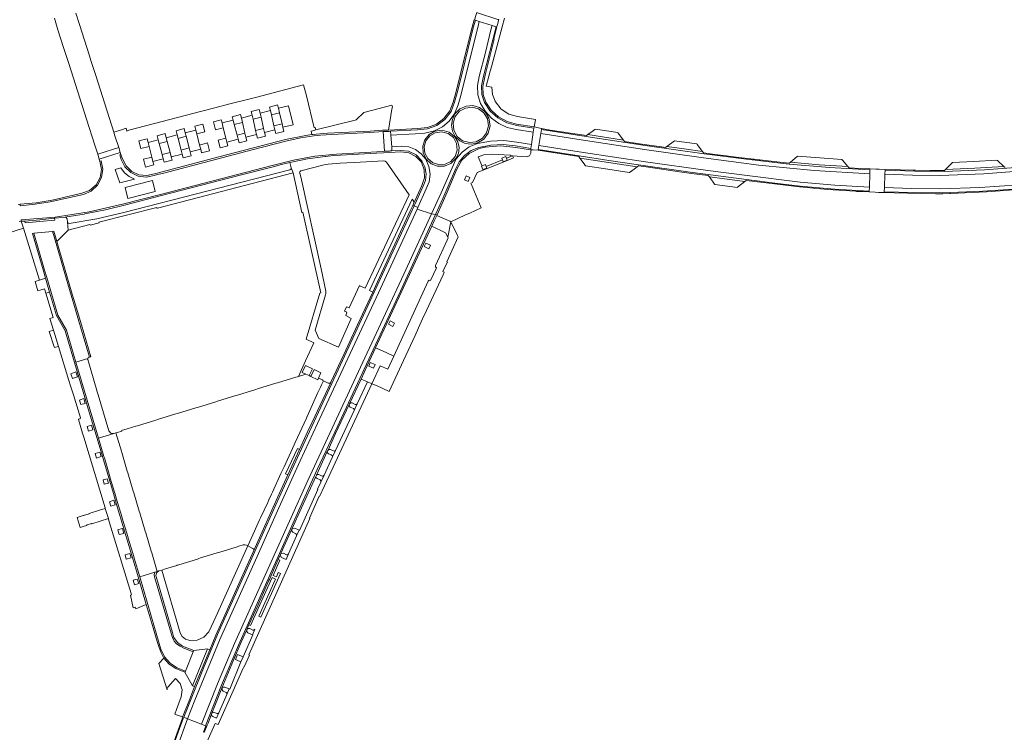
# Model space of a CAD drawing. Header units: metres. Extents: x 166325 to 190320, y 381923 to 404576.
# Tile 158 of 256: x 167278 to 167525, y 388781 to 388960. Entities that reach past the tile are written whole.
import ezdxf

# ---------------------------------------------------------------- set-up
doc = ezdxf.new("R2010")
doc.units = ezdxf.units.M
for name, color, linetype, lineweight in [('B-WE-VH-VERHARDING_ASFALT-GV', 8, 'Continuous', 18), ('B-WE-VH-VERHARDING_BETONSTRAATSTEEN-GV', 8, 'Continuous', 18), ('B-WE-VH-VERHARDING_STRAATBAKSTEEN-GV', 8, 'Continuous', 18)]:
    doc.layers.add(name, color=color, linetype=linetype, lineweight=lineweight)

msp = doc.modelspace()

# ---------------------------------------------------------------- linework, layer by layer
at = {"layer": 'B-WE-VH-VERHARDING_ASFALT-GV', "flags": 128}
for points in [[(167392.459, 388959.429), (167391.954, 388957.544), (167391.274, 388954.728), (167389.224, 388946.448), (167387.924, 388941.22), (167387.26, 388938.836), (167386.369, 388936.527), (167384.836, 388934.514), (167382.808, 388933.002), (167380.441, 388932.107), (167377.92, 388931.9), (167371.184, 388931.529), (167371.247, 388930.517), (167377.375, 388930.853), (167379.802, 388931.063), (167382.169, 388931.635), (167384.194, 388932.643), (167385.919, 388934.107), (167387.244, 388935.941), (167388.137, 388938.212), (167388.819, 388940.556), (167393.213, 388958.316), (167393.443, 388959.106)], [(167396.682, 388958.082), (167396.389, 388957.023), (167395.007, 388951.321), (167393.458, 388945.254), (167392.963, 388942.994), (167393.065, 388940.683), (167393.758, 388938.476), (167394.996, 388936.521), (167396.54, 388934.821), (167398.39, 388933.462), (167400.473, 388932.497), (167402.707, 388931.965), (167407.021, 388931.292), (167407.19, 388932.304), (167402.854, 388932.985), (167400.361, 388933.649), (167398.096, 388934.883), (167396.186, 388936.618), (167394.741, 388938.755), (167394.111, 388940.788), (167394.012, 388942.915), (167394.452, 388944.998), (167397.659, 388957.78)]]:
    msp.add_lwpolyline(points, close=True, dxfattribs=at)
for points in [[(167317.539, 388776.795), (167320.203, 388783.993), (167319.23, 388784.407), (167319.112, 388784.113), (167316.596, 388777.213)], [(167324.159, 388780.638), (167324.767, 388782.244), (167324.651, 388782.288), (167323.824, 388782.603), (167323.646, 388782.671), (167320.203, 388783.993), (167317.539, 388776.795)]]:
    msp.add_lwpolyline(points, dxfattribs=at)
at = {"layer": 'B-WE-VH-VERHARDING_BETONSTRAATSTEEN-GV', "flags": 128}
for points in [[(167286.74, 388959.908), (167287.615, 388957.027), (167289.035, 388952.563), (167290.331, 388948.533), (167294.781, 388934.589), (167296.898, 388928.006), (167297.618, 388925.748), (167302.901, 388927.425), (167301.931, 388930.381), (167301.648, 388931.302), (167297.119, 388945.502), (167295.905, 388949.293), (167295.524, 388950.442), (167293.019, 388958.331), (167292.157, 388961.225)], [(167277.889, 388908.887), (167278.428, 388908.93), (167278.411, 388909.259), (167286.975, 388910.007), (167295.469, 388911.327), (167303.856, 388913.212), (167313.39, 388915.65), (167341.434, 388922.909), (167346.75, 388924.287), (167352.155, 388925.258), (167357.618, 388925.814), (167369.178, 388926.477), (167369.63, 388926.508), (167369.292, 388931.44), (167365.999, 388931.261), (167356.408, 388930.732), (167353.568, 388930.565), (167351.884, 388930.356), (167348.645, 388929.87), (167345.161, 388929.156), (167336.39, 388926.844), (167313.925, 388920.955), (167312.631, 388920.656), (167311.772, 388920.45), (167309.775, 388920.044), (167307.752, 388920.295), (167305.915, 388921.177), (167304.454, 388922.598), (167303.521, 388924.41), (167303.134, 388925.594), (167303.466, 388925.708), (167303.299, 388926.214), (167297.998, 388924.54), (167298.155, 388924.031), (167298.522, 388924.137), (167298.931, 388922.02), (167298.61, 388919.888), (167297.596, 388917.985), (167296.005, 388916.529), (167294.02, 388915.687), (167285.669, 388913.793), (167281.939, 388913.195), (167278.177, 388912.855), (167278.159, 388913.207), (167277.628, 388913.171)], [(167316.596, 388777.213), (167319.112, 388784.113), (167319.23, 388784.407), (167319.99, 388786.303), (167320.753, 388788.198), (167324.159, 388796.714), (167327.716, 388805.169), (167337.098, 388826.031), (167343.088, 388839.419), (167349.712, 388853.837), (167356.426, 388868.213), (167377.069, 388912.788), (167376.743, 388912.928), (167376.112, 388911.555), (167367.921, 388893.728), (167366.734, 388891.168), (167362.9, 388882.935), (167359.415, 388875.452), (167356.175, 388868.526), (167356.145, 388868.462), (167351.505, 388858.506), (167351.418, 388858.334), (167350.419, 388856.216), (167348.327, 388851.673), (167345.373, 388845.301), (167342.886, 388839.783), (167342.789, 388839.56), (167337.177, 388827.059), (167336.825, 388826.266), (167335.179, 388822.599), (167328.101, 388806.879), (167327.596, 388805.753), (167327.278, 388805.054), (167325.747, 388801.337), (167321.936, 388792.12), (167320.635, 388788.816), (167319.054, 388784.824), (167318.928, 388784.48), (167318.835, 388784.225), (167318.935, 388784.206), (167316.399, 388777.266)], [(167324.336, 388780.561), (167325.066, 388782.436), (167325.137, 388782.409), (167325.324, 388782.954), (167326.155, 388785.159), (167326.281, 388785.472), (167327.001, 388787.252), (167328.82, 388791.707), (167331.7, 388798.783), (167333.685, 388803.287), (167335.043, 388806.381), (167335.054, 388806.406), (167335.605, 388807.629), (167337.879, 388812.676), (167338.046, 388813.043), (167339.245, 388815.715), (167340.508, 388818.556), (167340.73, 388819.031), (167341.156, 388819.978), (167342.965, 388824.03), (167343.436, 388825.085), (167343.531, 388825.297), (167343.628, 388825.515), (167346.342, 388831.603), (167348.782, 388837.016), (167352.392, 388844.854), (167352.569, 388845.237), (167355.284, 388851.133), (167355.455, 388851.503), (167357.356, 388855.631), (167360.763, 388862.939), (167360.859, 388863.145), (167363.747, 388869.338), (167365.297, 388872.662), (167367.397, 388877.18), (167373.865, 388891.095), (167381.507, 388907.695), (167382.129, 388909.047), (167382.751, 388910.408), (167382.835, 388910.591), (167382.467, 388910.646), (167380.96, 388907.356), (167373.63, 388891.392), (167357.157, 388856.015), (167352.752, 388846.626), (167348.477, 388837.177), (167340.85, 388820.11), (167332.95, 388802.52), (167328.735, 388792.44), (167324.651, 388782.288), (167324.767, 388782.244), (167324.159, 388780.638)]]:
    msp.add_lwpolyline(points, dxfattribs=at)
for points in [[(167398.134, 388959.609), (167396.892, 388960.011), (167394.225, 388960.854), (167393.002, 388961.256), (167392.806, 388961.328), (167392.449, 388960.109), (167392.39, 388959.908), (167392.269, 388959.495), (167392.459, 388959.429), (167393.443, 388959.106), (167396.682, 388958.082), (167397.659, 388957.78), (167397.84, 388957.726), (167397.947, 388958.127), (167398.004, 388958.338), (167398.331, 388959.56)], [(167392.459, 388959.429), (167392.269, 388959.495), (167392.14, 388959.534), (167391.648, 388957.646), (167391.094, 388955.371), (167388.824, 388946.266), (167387.571, 388941.184), (167386.908, 388938.881), (167386.045, 388936.645), (167384.582, 388934.754), (167382.663, 388933.328), (167380.431, 388932.473), (167378.05, 388932.252), (167370.611, 388931.852), (167369.116, 388931.772), (167366.013, 388931.601), (167355.321, 388931.085), (167352.505, 388930.809), (167351.714, 388930.732), (167351.411, 388930.687), (167349.914, 388930.466), (167344.767, 388929.437), (167328.009, 388925.131), (167312.251, 388920.931), (167311.87, 388920.824), (167309.931, 388920.394), (167307.957, 388920.614), (167306.16, 388921.46), (167304.732, 388922.841), (167303.827, 388924.609), (167303.466, 388925.708), (167303.134, 388925.594), (167303.521, 388924.41), (167304.454, 388922.598), (167305.915, 388921.177), (167307.752, 388920.295), (167309.775, 388920.044), (167311.772, 388920.45), (167312.631, 388920.656), (167313.925, 388920.955), (167336.39, 388926.844), (167345.161, 388929.156), (167348.645, 388929.87), (167351.884, 388930.356), (167353.568, 388930.565), (167356.408, 388930.732), (167365.999, 388931.261), (167369.292, 388931.44), (167370.558, 388931.5), (167370.771, 388931.51), (167371.184, 388931.529), (167377.92, 388931.9), (167380.441, 388932.107), (167382.808, 388933.002), (167384.836, 388934.514), (167386.369, 388936.527), (167387.26, 388938.836), (167387.924, 388941.22), (167389.224, 388946.448), (167391.274, 388954.728), (167391.954, 388957.544)], [(167397.659, 388957.78), (167394.452, 388944.998), (167394.012, 388942.915), (167394.111, 388940.788), (167394.741, 388938.755), (167396.186, 388936.618), (167398.096, 388934.883), (167400.361, 388933.649), (167402.854, 388932.985), (167407.19, 388932.304), (167407.242, 388932.626), (167402.819, 388933.322), (167400.444, 388933.985), (167398.285, 388935.179), (167396.46, 388936.838), (167395.067, 388938.873), (167394.445, 388940.784), (167394.336, 388942.791), (167394.746, 388944.758), (167394.965, 388945.611), (167397.218, 388954.661), (167397.08, 388954.708), (167397.84, 388957.726)], [(167303.588, 388931.921), (167301.648, 388931.302), (167301.931, 388930.381), (167302.901, 388927.425), (167303.299, 388926.214), (167303.466, 388925.708), (167303.827, 388924.609), (167304.732, 388922.841), (167306.16, 388921.46), (167307.957, 388920.614), (167309.931, 388920.394), (167311.87, 388920.824), (167312.251, 388920.931), (167328.009, 388925.131), (167344.767, 388929.437), (167349.914, 388930.466), (167351.411, 388930.687), (167351.202, 388931.567), (167351.32, 388931.6), (167352.369, 388931.859), (167352.225, 388932.476), (167351.971, 388932.407), (167350.015, 388940.41), (167349.325, 388943.16), (167337.246, 388940.009), (167335.589, 388939.576), (167331.146, 388938.485), (167326.722, 388937.328), (167323.808, 388936.594), (167305.464, 388931.776), (167304.914, 388931.574), (167304.769, 388932.29)], [(167330.073, 388928.831), (167330.318, 388927.886), (167328.381, 388927.384), (167327.893, 388929.323), (167329.816, 388929.822), (167329.148, 388932.439), (167327.212, 388931.937), (167326.71, 388933.873), (167328.646, 388934.375), (167328.842, 388933.619), (167331.644, 388934.334), (167331.425, 388935.179), (167333.493, 388935.715), (167333.692, 388934.856), (167336.402, 388935.547), (167336.177, 388936.519), (167338.189, 388937.041), (167338.402, 388936.114), (167340.991, 388936.751), (167340.791, 388937.621), (167342.813, 388938.146), (167343, 388937.349), (167345.541, 388937.946), (167346.672, 388933.13), (167344.131, 388932.533), (167344.377, 388931.487), (167342.326, 388930.955), (167342.109, 388931.896), (167339.52, 388931.259), (167339.736, 388930.321), (167337.734, 388929.802), (167337.519, 388930.729), (167334.836, 388930.045), (167335.074, 388929.126), (167333.138, 388928.624), (167332.898, 388929.551)], [(167340.991, 388936.751), (167338.402, 388936.114), (167338.638, 388935.091), (167339.287, 388932.271), (167339.52, 388931.259), (167342.109, 388931.896), (167341.877, 388932.905), (167341.24, 388935.671)], [(167341.877, 388932.905), (167343.919, 388933.435), (167343.27, 388936.198), (167341.24, 388935.671)], [(167343, 388937.349), (167343.27, 388936.198), (167343.919, 388933.435), (167344.131, 388932.533), (167346.672, 388933.13), (167345.541, 388937.946)], [(167331.927, 388933.243), (167331.644, 388934.334), (167328.842, 388933.619), (167329.148, 388932.439), (167329.816, 388929.822), (167330.073, 388928.831), (167332.898, 388929.551), (167332.636, 388930.56)], [(167332.636, 388930.56), (167334.572, 388931.062), (167333.945, 388933.766), (167331.927, 388933.243)], [(167337.282, 388931.751), (167336.628, 388934.57), (167336.402, 388935.547), (167333.692, 388934.856), (167333.945, 388933.766), (167334.572, 388931.062), (167334.836, 388930.045), (167337.519, 388930.729)], [(167337.282, 388931.751), (167339.287, 388932.271), (167338.638, 388935.091), (167336.628, 388934.57)], [(167322.265, 388931.846), (167322.022, 388932.8), (167324.012, 388933.316), (167324.514, 388931.38), (167322.515, 388930.862), (167323.223, 388928.083), (167325.218, 388928.6), (167325.72, 388926.664), (167323.716, 388926.144), (167323.485, 388927.051), (167320.836, 388926.373), (167321.082, 388925.406), (167319.062, 388924.882), (167318.818, 388925.826), (167316.086, 388925.119), (167316.308, 388924.262), (167314.29, 388923.738), (167314.07, 388924.592), (167311.494, 388923.938), (167311.711, 388923.096), (167309.652, 388922.562), (167309.15, 388924.498), (167311.212, 388925.033), (167310.52, 388927.724), (167308.415, 388927.178), (167307.913, 388929.114), (167310.021, 388929.661), (167310.264, 388928.718), (167312.84, 388929.372), (167312.572, 388930.415), (167314.582, 388930.936), (167314.845, 388929.92), (167317.577, 388930.627), (167317.306, 388931.674), (167319.352, 388932.204), (167319.616, 388931.168)], [(167323.485, 388927.051), (167323.223, 388928.083), (167322.515, 388930.862), (167322.265, 388931.846), (167319.616, 388931.168), (167319.846, 388930.266), (167320.589, 388927.344), (167320.836, 388926.373)], [(167371.524, 388926.616), (167371.48, 388927.61), (167371.247, 388930.517), (167371.184, 388931.529), (167370.771, 388931.51), (167370.558, 388931.5), (167369.292, 388931.44), (167369.63, 388926.508), (167370.892, 388926.58), (167371.092, 388926.591)], [(167408.243, 388926.754), (167408.276, 388926.968), (167408.433, 388927.976), (167408.898, 388930.96), (167409.057, 388931.983), (167409.089, 388932.19), (167407.867, 388932.478), (167407.654, 388932.529), (167407.242, 388932.626), (167407.19, 388932.304), (167407.021, 388931.292), (167406.556, 388928.238), (167406.395, 388927.229), (167406.352, 388926.894), (167406.458, 388926.886), (167406.767, 388926.863), (167406.98, 388926.848)], [(167313.07, 388928.478), (167312.84, 388929.372), (167310.264, 388928.718), (167310.52, 388927.724), (167311.212, 388925.033), (167311.494, 388923.938), (167314.07, 388924.592), (167313.791, 388925.675)], [(167313.07, 388928.478), (167313.791, 388925.675), (167315.807, 388926.198), (167315.083, 388929)], [(167316.086, 388925.119), (167318.818, 388925.826), (167318.561, 388926.819), (167317.807, 388929.737), (167317.577, 388930.627), (167314.845, 388929.92), (167315.083, 388929), (167315.807, 388926.198)], [(167317.807, 388929.737), (167318.561, 388926.819), (167320.589, 388927.344), (167319.846, 388930.266)], [(167371.524, 388926.616), (167371.092, 388926.591), (167370.892, 388926.58), (167369.63, 388926.508), (167369.178, 388926.477), (167357.618, 388925.814), (167352.155, 388925.258), (167346.75, 388924.287), (167341.434, 388922.909), (167313.39, 388915.65), (167303.856, 388913.212), (167295.469, 388911.327), (167286.975, 388910.007), (167278.411, 388909.259), (167278.428, 388908.93), (167279.312, 388908.987), (167283.055, 388909.294), (167286.79, 388909.685), (167287.808, 388909.797), (167289.367, 388909.99), (167292.044, 388910.383), (167294.203, 388910.729), (167294.389, 388910.768), (167299.533, 388911.834), (167304.64, 388913.065), (167313.656, 388915.369), (167333.368, 388920.474), (167341.679, 388922.631), (167343.751, 388923.196), (167345.837, 388923.704), (167350.273, 388924.587), (167354.753, 388925.215), (167354.922, 388925.241), (167356.759, 388925.413), (167358.6, 388925.524), (167367.617, 388926.048), (167369.433, 388926.157), (167373.786, 388926.395), (167375.769, 388926.151), (167377.546, 388925.236), (167378.898, 388923.764), (167379.646, 388921.881), (167379.696, 388919.856), (167379.042, 388917.939), (167376.906, 388913.282), (167376.743, 388912.928), (167377.069, 388912.788), (167377.241, 388913.16), (167379.25, 388917.576), (167379.911, 388919.169), (167380.102, 388920.882), (167379.809, 388922.582), (167379.054, 388924.132), (167377.589, 388925.619), (167375.704, 388926.517), (167373.626, 388926.718)], [(167297.998, 388924.54), (167303.299, 388926.214), (167302.901, 388927.425), (167297.618, 388925.748)], [(167406.352, 388926.894), (167402.627, 388927.474), (167398.788, 388927.863), (167394.942, 388927.543), (167393.762, 388927.255), (167393.348, 388927.137), (167393.236, 388927.092), (167390.941, 388925.987), (167389.084, 388924.244), (167387.835, 388922.024), (167385.403, 388916.278), (167382.835, 388910.591), (167382.751, 388910.408), (167386.045, 388908.932), (167386.276, 388908.825), (167390.007, 388910.527), (167391.036, 388910.979), (167393.924, 388912.291), (167391.437, 388918.334), (167391.363, 388918.509), (167391.759, 388918.671), (167392.95, 388921.151), (167400.305, 388924.14), (167402.051, 388924.849), (167401.812, 388925.377), (167405.315, 388925.132), (167406.069, 388925.351), (167406.403, 388926.061), (167406.429, 388926.45), (167406.458, 388926.886)], [(167278.159, 388913.207), (167278.177, 388912.855), (167281.939, 388913.195), (167285.669, 388913.793), (167294.02, 388915.687), (167296.005, 388916.529), (167297.596, 388917.985), (167298.61, 388919.888), (167298.931, 388922.02), (167298.522, 388924.137), (167298.155, 388924.031), (167298.555, 388921.967), (167298.22, 388919.892), (167297.191, 388918.059), (167295.593, 388916.693), (167293.622, 388915.961), (167292.951, 388915.814), (167286.202, 388914.278), (167282.201, 388913.59)], [(167394.15, 388922.839), (167394.123, 388922.904), (167393.204, 388925.123), (167394.855, 388925.673), (167396.593, 388925.759), (167401.32, 388925.511), (167401.313, 388925.411), (167401.812, 388925.377), (167400.273, 388924.752), (167400.464, 388924.263), (167399.478, 388923.876), (167399.29, 388924.354), (167395.2, 388922.693), (167395.37, 388922.272), (167394.378, 388921.909), (167394.022, 388922.789)], [(167394.15, 388922.839), (167395.005, 388923.174), (167395.2, 388922.693), (167399.29, 388924.354), (167399.12, 388924.788), (167400.107, 388925.176), (167400.273, 388924.752), (167401.812, 388925.377), (167401.313, 388925.411), (167401.32, 388925.511), (167396.593, 388925.759), (167394.855, 388925.673), (167393.204, 388925.123), (167394.123, 388922.904)], [(167303.14, 388918.562), (167302.041, 388921.932), (167303.426, 388922.342), (167304.322, 388921.139), (167305.481, 388920.186), (167306.835, 388919.54)], [(167491.576, 388922.091), (167491.564, 388921.882), (167491.527, 388920.874), (167491.412, 388917.518), (167491.37, 388916.509), (167491.366, 388916.302), (167492.848, 388916.236), (167493.693, 388916.201), (167495.152, 388916.154), (167495.164, 388916.352), (167495.218, 388917.392), (167495.338, 388920.727), (167495.363, 388921.747), (167495.371, 388921.957), (167493.893, 388922.013), (167493.05, 388922.043)], [(167305.179, 388914.687), (167304.512, 388917.415), (167311.346, 388919.171), (167312.013, 388916.443)], [(167389.767, 388919.353), (167390.166, 388920.315), (167391.091, 388919.946), (167390.674, 388918.957)], [(167320.203, 388783.993), (167323.646, 388782.671), (167327.738, 388792.843), (167331.961, 388802.942), (167341.178, 388823.465), (167350.366, 388843.878), (167365.3, 388875.899), (167374.505, 388895.63), (167380.207, 388908.04), (167381.466, 388910.8), (167377.831, 388911.994), (167368.145, 388890.965), (167353.932, 388860.507), (167348.46, 388848.765), (167343.11, 388836.966), (167337.996, 388825.57), (167328.288, 388803.908), (167322.017, 388788.742)], [(167279.312, 388908.987), (167278.428, 388908.93), (167278.99, 388907.18), (167283.029, 388894.153), (167284.51, 388894.644), (167283.89, 388896.769), (167281.232, 388905.889), (167281.557, 388905.912), (167286.257, 388906.385), (167286.61, 388906.426), (167287.36, 388903.86), (167290.23, 388906.742), (167290.026, 388908.7), (167289.926, 388909.554), (167289.736, 388909.887), (167289.367, 388909.99), (167287.808, 388909.797), (167286.79, 388909.685), (167286.845, 388909.239), (167283.107, 388908.842), (167279.36, 388908.539)], [(167372.026, 388875.113), (167370.505, 388871.794), (167368.564, 388872.684), (167366.459, 388868.103), (167367.642, 388867.666), (167370.801, 388866.221), (167374.392, 388874.011), (167377.305, 388880.294), (167378.18, 388882.183), (167379.222, 388884.429), (167380.188, 388886.513), (167384.343, 388895.477), (167384.67, 388896.182), (167384.421, 388896.286), (167384.31, 388896.332), (167384.821, 388897.4), (167385.431, 388898.673), (167385.295, 388898.737), (167386.539, 388901.484), (167388.145, 388905.03), (167387.963, 388905.399), (167386.276, 388908.825), (167385.524, 388904.969), (167385.637, 388904.745), (167385.375, 388904.205), (167382.446, 388897.834), (167382.446, 388897.498), (167382.681, 388897.258), (167381.204, 388894.107), (167380.871, 388894.126), (167380.634, 388893.892)], [(167381.507, 388907.695), (167384.969, 388906.068), (167385.524, 388904.969), (167386.276, 388908.825), (167386.045, 388908.932), (167382.751, 388910.408), (167382.129, 388909.047)], [(167295.584, 388874.851), (167293.295, 388882.4), (167289.658, 388894.672), (167286.566, 388905.331), (167286.257, 388906.385), (167281.557, 388905.912), (167284.26, 388896.704), (167284.805, 388894.849), (167287.597, 388885.383), (167289.754, 388881.589), (167292.135, 388873.574), (167295.101, 388874.479), (167295.238, 388874.689), (167295.456, 388874.814)], [(167287.36, 388903.86), (167286.61, 388906.426), (167286.257, 388906.385), (167286.566, 388905.331), (167289.658, 388894.672), (167293.295, 388882.4), (167295.584, 388874.851), (167295.705, 388874.886), (167295.879, 388874.93), (167293.52, 388882.921), (167291.956, 388888.178), (167291.227, 388890.634)], [(167372.026, 388875.113), (167380.634, 388893.892), (167380.871, 388894.126), (167381.204, 388894.107), (167382.681, 388897.258), (167382.446, 388897.498), (167382.446, 388897.834), (167385.375, 388904.205), (167385.637, 388904.745), (167385.524, 388904.969), (167384.969, 388906.068), (167381.507, 388907.695), (167373.865, 388891.095), (167367.397, 388877.18), (167370.062, 388875.99)], [(167297.804, 388854.475), (167292.135, 388873.574), (167289.754, 388881.589), (167287.597, 388885.383), (167284.805, 388894.849), (167284.26, 388896.704), (167281.557, 388905.912), (167281.232, 388905.889), (167283.89, 388896.769), (167284.51, 388894.644), (167285.514, 388891.18), (167287.276, 388885.255), (167289.436, 388881.471), (167291.803, 388873.495), (167295.726, 388860.193), (167297.466, 388854.376), (167301.565, 388840.563), (167302.374, 388837.861), (167303.207, 388835.078), (167307.466, 388820.855), (167309.813, 388812.709), (167311.536, 388806.875), (167312.575, 388803.433), (167313.011, 388801.914), (167313.525, 388800.548), (167314.255, 388799.284), (167315.567, 388797.759), (167317.249, 388796.654), (167319.496, 388795.699), (167319.631, 388796.015), (167317.611, 388796.853), (167315.813, 388798.012), (167314.402, 388799.619), (167313.486, 388801.551), (167311.907, 388806.943), (167308.164, 388819.693), (167306.788, 388824.338), (167306.659, 388824.753), (167305.277, 388829.373), (167305.165, 388829.773), (167303.782, 388834.412), (167303.658, 388834.811), (167302.286, 388839.445), (167302.156, 388839.848), (167300.785, 388844.478), (167300.653, 388844.886), (167299.286, 388849.508), (167299.155, 388849.918)], [(167380, 388903.453), (167381.168, 388902.91), (167380.756, 388902.024), (167379.588, 388902.567)], [(167284.51, 388894.644), (167283.029, 388894.153), (167281.878, 388893.796), (167282.602, 388891.462), (167284.272, 388891.999), (167284.601, 388890.889), (167285.514, 388891.18)], [(167372.134, 388883.396), (167371.74, 388882.544), (167370.671, 388883.089), (167371.097, 388883.925)], [(167285.453, 388881.277), (167286.678, 388877.4), (167286.738, 388877.209), (167287.754, 388877.539), (167286.507, 388881.6)], [(167297.804, 388854.475), (167301.689, 388855.667), (167300.904, 388855.734), (167300.396, 388856.336), (167297.736, 388865.331), (167297.423, 388866.398), (167297.406, 388866.457), (167295.113, 388874.197), (167295.09, 388874.359), (167295.101, 388874.479), (167292.135, 388873.574)], [(167363.747, 388869.338), (167360.859, 388863.145), (167361.165, 388863.352), (167361.534, 388863.323), (167362.305, 388862.953), (167362.597, 388862.955), (167362.818, 388863.146), (167365.335, 388868.606)], [(167356.145, 388868.462), (167355.897, 388868.273), (167355.521, 388868.282), (167354.298, 388868.845), (167353.843, 388867.856), (167353.567, 388867.282), (167353.191, 388866.423), (167352.942, 388865.912), (167350.546, 388860.663), (167350.291, 388860.078), (167350.27, 388860.031), (167350.263, 388860.014), (167350.042, 388859.538), (167347.201, 388853.391), (167346.935, 388852.808), (167344.415, 388847.3), (167344.171, 388846.762), (167343.877, 388846.148), (167343.636, 388845.576), (167341.478, 388840.919), (167341.236, 388840.403), (167340.564, 388838.962), (167340.305, 388838.365), (167338.52, 388834.518), (167338.288, 388834.008), (167337.227, 388831.71), (167336.972, 388831.134), (167335.318, 388827.446), (167336.57, 388826.824), (167336.798, 388826.591), (167336.825, 388826.266), (167337.177, 388827.059), (167342.789, 388839.56), (167342.886, 388839.783), (167345.373, 388845.301), (167344.821, 388845.551), (167347.772, 388851.913), (167348.327, 388851.673), (167350.419, 388856.216), (167351.418, 388858.334), (167351.505, 388858.506)], [(167357.337, 388851.404), (167362.021, 388861.431), (167362.026, 388861.73), (167361.836, 388861.961), (167361.059, 388862.308), (167360.801, 388862.572), (167360.763, 388862.939), (167357.356, 388855.631), (167355.455, 388851.503), (167355.75, 388851.653), (167356.078, 388851.612), (167356.859, 388851.265), (167357.126, 388851.237)], [(167297.804, 388854.475), (167299.155, 388849.918), (167299.286, 388849.508), (167300.653, 388844.886), (167300.785, 388844.478), (167302.156, 388839.848), (167302.286, 388839.445), (167303.658, 388834.811), (167303.782, 388834.412), (167305.165, 388829.773), (167305.277, 388829.373), (167306.659, 388824.753), (167306.788, 388824.338), (167308.164, 388819.693), (167311.941, 388820.839), (167311.994, 388820.855), (167312.577, 388821.03), (167311.175, 388825.687), (167311.059, 388826.079), (167309.685, 388830.718), (167309.562, 388831.109), (167308.178, 388835.753), (167308.065, 388836.151), (167306.683, 388840.778), (167306.561, 388841.172), (167305.174, 388845.813), (167305.051, 388846.229), (167303.667, 388850.845), (167303.553, 388851.258), (167302.183, 388855.818), (167301.689, 388855.667)], [(167356.575, 388849.774), (167356.571, 388850.052), (167356.369, 388850.244), (167356.26, 388850.293), (167355.613, 388850.585), (167355.363, 388850.808), (167355.284, 388851.133), (167352.569, 388845.237), (167352.848, 388845.378), (167353.159, 388845.346), (167353.95, 388844.986), (167354.243, 388844.982), (167354.457, 388845.182)], [(167353.67, 388843.462), (167353.67, 388843.756), (167353.482, 388843.982), (167352.705, 388844.329), (167352.47, 388844.545), (167352.392, 388844.854), (167348.782, 388837.016), (167346.342, 388831.603), (167343.628, 388825.515), (167344.278, 388825.572), (167345.036, 388825.218), (167345.328, 388825.217), (167345.541, 388825.416), (167347.573, 388829.992), (167347.58, 388830.284), (167347.384, 388830.5), (167346.612, 388830.865), (167346.292, 388831.325), (167346.537, 388831.829), (167347.096, 388831.863), (167348.187, 388831.355), (167348.294, 388831.327), (167352.931, 388841.59), (167352.827, 388841.643)], [(167321.605, 388800.855), (167319.265, 388801.775), (167318.311, 388802.256), (167317.43, 388802.86), (167316.812, 388803.558), (167316.416, 388804.402), (167316.066, 388805.566), (167311.914, 388819.701), (167311.836, 388820.286), (167311.966, 388820.755), (167311.994, 388820.855), (167311.941, 388820.839), (167308.164, 388819.693), (167311.907, 388806.943), (167313.486, 388801.551), (167314.402, 388799.619), (167315.813, 388798.012), (167317.611, 388796.853), (167319.631, 388796.015)], [(167312.978, 388821.156), (167312.706, 388821.071), (167312.577, 388821.03), (167311.994, 388820.855), (167311.966, 388820.755), (167311.836, 388820.286), (167311.914, 388819.701), (167316.066, 388805.566), (167316.416, 388804.402), (167316.812, 388803.558), (167317.43, 388802.86), (167318.311, 388802.256), (167319.265, 388801.775), (167321.605, 388800.855), (167321.739, 388801.164), (167318.951, 388802.292), (167317.631, 388803.143), (167316.77, 388804.456), (167316.687, 388804.699), (167316.4, 388805.692), (167312.269, 388819.759), (167312.212, 388819.921), (167312.372, 388820.677)], [(167336.468, 388805.125), (167335.346, 388805.652), (167335.043, 388805.954), (167335.043, 388806.381), (167333.685, 388803.287), (167331.7, 388798.783), (167328.82, 388791.707), (167327.001, 388787.252), (167326.281, 388785.472), (167326.584, 388785.657), (167326.937, 388785.619), (167327.538, 388785.365), (167327.825, 388785.378), (167328.042, 388785.566), (167330.078, 388790.147), (167330.075, 388790.436), (167329.877, 388790.647), (167329.142, 388790.967), (167328.782, 388791.405), (167328.994, 388791.93), (167329.556, 388791.997), (167330.667, 388791.523), (167330.79, 388791.483), (167333.58, 388798.292), (167332.198, 388798.884), (167332.757, 388800.189), (167334.139, 388799.598), (167336.578, 388805.074)], [(167321.739, 388801.164), (167321.605, 388800.855), (167319.631, 388796.015), (167319.496, 388795.699), (167321.386, 388792.343), (167325.181, 388801.576)]]:
    msp.add_lwpolyline(points, close=True, dxfattribs=at)
at = {"layer": 'B-WE-VH-VERHARDING_STRAATBAKSTEEN-GV', "flags": 128}
for points in [[(167406.556, 388928.238), (167407.021, 388931.292), (167402.707, 388931.965), (167400.473, 388932.497), (167398.39, 388933.462), (167396.54, 388934.821), (167394.996, 388936.521), (167393.758, 388938.476), (167393.065, 388940.683), (167392.963, 388942.994), (167393.458, 388945.254), (167395.007, 388951.321), (167396.389, 388957.023), (167396.682, 388958.082), (167393.443, 388959.106), (167393.213, 388958.316), (167388.819, 388940.556), (167388.137, 388938.212), (167387.244, 388935.941), (167385.919, 388934.107), (167384.194, 388932.643), (167382.169, 388931.635), (167379.802, 388931.063), (167377.375, 388930.853), (167371.247, 388930.517), (167371.48, 388927.61), (167373.961, 388927.757), (167375.749, 388927.587), (167377.43, 388926.955), (167378.887, 388925.905), (167380.019, 388924.51), (167380.811, 388922.726), (167381.1, 388920.795), (167380.866, 388918.857), (167380.126, 388917.051), (167378.002, 388912.388), (167377.831, 388911.994), (167381.466, 388910.8), (167383.894, 388916.12), (167387.528, 388924.445), (167387.643, 388924.616), (167389.126, 388926.296), (167390.948, 388927.601), (167393.016, 388928.463), (167396.267, 388929.089), (167399.576, 388929.21), (167402.864, 388928.823)], [(167371.614, 388937.65), (167371.497, 388938.111), (167364.447, 388936.22), (167362.555, 388934.438), (167362.597, 388934.385), (167352.369, 388931.859), (167351.32, 388931.6), (167351.202, 388931.567), (167351.411, 388930.687), (167351.714, 388930.732), (167352.505, 388930.809), (167355.321, 388931.085), (167366.013, 388931.601), (167369.116, 388931.772), (167370.611, 388931.852), (167371.519, 388937.104)], [(167393.516, 388937.49), (167394.901, 388936.45), (167395.88, 388934.816), (167396.163, 388932.933), (167395.708, 388931.084), (167394.583, 388929.547), (167392.957, 388928.555), (167391.447, 388928.293), (167389.929, 388928.498), (167388.543, 388929.152), (167387.42, 388930.194), (167386.731, 388931.541), (167386.478, 388933.032), (167386.686, 388934.531), (167387.334, 388935.898), (167388.553, 388937.128), (167390.127, 388937.852), (167391.854, 388937.978)], [(167387.899, 388930.256), (167387.064, 388931.8), (167386.897, 388933.548), (167387.423, 388935.222), (167388.48, 388936.542), (167389.954, 388937.37), (167391.631, 388937.587), (167393.267, 388937.16), (167394.624, 388936.152), (167395.512, 388934.63), (167395.748, 388932.885), (167395.296, 388931.182), (167394.225, 388929.783), (167392.7, 388928.902), (167390.958, 388928.683), (167389.269, 388929.159)], [(167380.109, 388924.559), (167381.383, 388923.398), (167382.994, 388922.787), (167384.717, 388922.81), (167386.311, 388923.466), (167387.553, 388924.661), (167388.202, 388925.992), (167388.38, 388927.462), (167388.068, 388928.91), (167387.301, 388930.176), (167385.894, 388931.352), (167384.129, 388931.849), (167382.315, 388931.578), (167380.822, 388930.748), (167379.743, 388929.425), (167379.231, 388927.796), (167379.359, 388926.093)], [(167382.337, 388931.15), (167381.004, 388930.35), (167380.061, 388929.114), (167379.641, 388927.616), (167379.805, 388926.07), (167380.529, 388924.694), (167381.758, 388923.652), (167383.29, 388923.152), (167384.897, 388923.268), (167386.341, 388923.983), (167387.407, 388925.191), (167387.919, 388926.792), (167387.758, 388928.465), (167386.949, 388929.938), (167385.624, 388930.972), (167383.999, 388931.399)], [(167491.527, 388920.874), (167477.564, 388921.728), (167463.638, 388923.065), (167449.768, 388924.886), (167434.95, 388926.987), (167420.149, 388929.21), (167408.898, 388930.96), (167408.433, 388927.976), (167419.614, 388926.235), (167435.2, 388923.882), (167450.808, 388921.678), (167460.71, 388920.409), (167474.053, 388918.787), (167482.723, 388918.016), (167491.412, 388917.518)], [(167491.527, 388920.874), (167491.564, 388921.882), (167481.404, 388922.424), (167471.269, 388923.317), (167460.576, 388924.507), (167449.906, 388925.889), (167435.091, 388927.989), (167420.293, 388930.212), (167409.057, 388931.983), (167408.898, 388930.96), (167420.149, 388929.21), (167434.95, 388926.987), (167449.768, 388924.886), (167463.638, 388923.065), (167477.564, 388921.728)], [(167429.656, 388929.33), (167420.695, 388930.685), (167420.349, 388930.432), (167416.27, 388931.054), (167414.657, 388931.316), (167411.285, 388931.845), (167409.089, 388932.19), (167409.057, 388931.983), (167420.293, 388930.212), (167435.091, 388927.989), (167449.906, 388925.889), (167460.576, 388924.507), (167471.269, 388923.317), (167481.404, 388922.424), (167491.564, 388921.882), (167491.576, 388922.091), (167489.126, 388922.199), (167486.344, 388922.331), (167486.049, 388922.675), (167478.809, 388923.127), (167471.587, 388923.804), (167471.26, 388923.528), (167467.457, 388923.927), (167463.913, 388924.327), (167463.689, 388924.344), (167462.463, 388924.498), (167462.158, 388924.532), (167461.633, 388924.591), (167458.616, 388924.959), (167455.997, 388925.287), (167455.51, 388925.352), (167452.612, 388925.74), (167449.758, 388926.126), (167449.491, 388926.481), (167444.937, 388927.095), (167440.585, 388927.73), (167440.252, 388927.458), (167439.185, 388927.613), (167433.687, 388928.409), (167429.91, 388928.972)], [(167422.497, 388931.986), (167421.768, 388931.46), (167420.695, 388930.685), (167429.656, 388929.33), (167428.359, 388931.085), (167428.249, 388931.243), (167427.626, 388931.336), (167422.625, 388932.088)], [(167406.556, 388928.238), (167402.864, 388928.823), (167399.576, 388929.21), (167396.267, 388929.089), (167393.016, 388928.463), (167390.948, 388927.601), (167389.126, 388926.296), (167387.643, 388924.616), (167387.528, 388924.445), (167383.894, 388916.12), (167381.466, 388910.8), (167381.481, 388910.795), (167382.467, 388910.646), (167382.472, 388910.657), (167384.296, 388914.64), (167387.45, 388922.004), (167388.366, 388923.87), (167389.701, 388925.464), (167391.378, 388926.692), (167393.301, 388927.483), (167396.341, 388928.056), (167399.433, 388928.176), (167402.508, 388927.841), (167406.395, 388927.229)], [(167440.585, 388927.73), (167444.937, 388927.095), (167449.491, 388926.481), (167448.189, 388928.221), (167448.069, 388928.379), (167442.458, 388929.173)], [(167362.9, 388882.935), (167366.734, 388891.168), (167365.89, 388891.592), (167376.586, 388914.498), (167376.912, 388914.067), (167376.984, 388913.674), (167376.906, 388913.282), (167379.042, 388917.939), (167379.696, 388919.856), (167379.646, 388921.881), (167378.898, 388923.764), (167377.546, 388925.236), (167375.769, 388926.151), (167373.786, 388926.395), (167369.433, 388926.157), (167367.617, 388926.048), (167358.6, 388925.524), (167356.759, 388925.413), (167354.922, 388925.241), (167354.753, 388925.215), (167350.273, 388924.587), (167345.837, 388923.704), (167346.171, 388922.333), (167346.702, 388921.094), (167348.889, 388911.163), (167349.112, 388911.219), (167353.65, 388891.011), (167353.393, 388890.927), (167349.957, 388879.343), (167351.882, 388878.385), (167349.817, 388873.874), (167348.005, 388869.993), (167349.907, 388870.576), (167349.003, 388871.004), (167349.828, 388872.749), (167351.555, 388871.933), (167350.731, 388870.189), (167351.126, 388870.001), (167351.16, 388869.985), (167351.968, 388871.693), (167353.693, 388870.878), (167353.077, 388869.576), (167354.086, 388869.092), (167354.139, 388869.067), (167354.084, 388868.964), (167354.298, 388868.845), (167355.521, 388868.282), (167355.897, 388868.273), (167356.145, 388868.462), (167356.175, 388868.526), (167359.415, 388875.452)], [(167371.524, 388926.616), (167373.626, 388926.718), (167375.704, 388926.517), (167377.589, 388925.619), (167379.054, 388924.132), (167379.809, 388922.582), (167380.102, 388920.882), (167379.911, 388919.169), (167379.25, 388917.576), (167377.241, 388913.16), (167377.069, 388912.788), (167378.002, 388912.388), (167380.126, 388917.051), (167380.866, 388918.857), (167381.1, 388920.795), (167380.811, 388922.726), (167380.019, 388924.51), (167378.887, 388925.905), (167377.43, 388926.955), (167375.749, 388927.587), (167373.961, 388927.757), (167371.48, 388927.61)], [(167382.835, 388910.591), (167385.403, 388916.278), (167387.835, 388922.024), (167389.084, 388924.244), (167390.941, 388925.987), (167393.236, 388927.092), (167393.348, 388927.137), (167393.762, 388927.255), (167394.942, 388927.543), (167398.788, 388927.863), (167402.627, 388927.474), (167406.352, 388926.894), (167406.395, 388927.229), (167402.508, 388927.841), (167399.433, 388928.176), (167396.341, 388928.056), (167393.301, 388927.483), (167391.378, 388926.692), (167389.701, 388925.464), (167388.366, 388923.87), (167387.45, 388922.004), (167384.296, 388914.64), (167382.472, 388910.657), (167382.467, 388910.646)], [(167435.918, 388922.525), (167443.765, 388921.386), (167447.386, 388920.891), (167450.951, 388920.413), (167451.23, 388920.062), (167460.136, 388918.924), (167460.485, 388919.197), (167467.627, 388918.312), (167473.848, 388917.586), (167480.886, 388916.933), (167487.938, 388916.459), (167488.155, 388916.443), (167489.737, 388916.383), (167491.366, 388916.302), (167491.37, 388916.509), (167482.705, 388916.996), (167474.06, 388917.762), (167467.635, 388918.507), (167460.596, 388919.399), (167447.02, 388921.153), (167433.471, 388923.1), (167426.013, 388924.232), (167418.514, 388925.371), (167408.276, 388926.968), (167408.243, 388926.754), (167411.891, 388926.201), (167418.465, 388925.162), (167418.717, 388924.789), (167433.072, 388922.63), (167433.425, 388922.893)], [(167491.37, 388916.509), (167491.412, 388917.518), (167482.723, 388918.016), (167474.053, 388918.787), (167460.71, 388920.409), (167450.808, 388921.678), (167435.2, 388923.882), (167419.614, 388926.235), (167408.433, 388927.976), (167408.276, 388926.968), (167418.514, 388925.371), (167426.013, 388924.232), (167433.471, 388923.1), (167447.02, 388921.153), (167460.596, 388919.399), (167467.635, 388918.507), (167474.06, 388917.762), (167482.705, 388916.996)], [(167289.367, 388909.99), (167289.736, 388909.887), (167289.926, 388909.554), (167290.026, 388908.7), (167290.184, 388908.438), (167290.48, 388908.365), (167297.378, 388909.518), (167304.188, 388911.108), (167345.9, 388921.883), (167346.125, 388922.054), (167346.171, 388922.333), (167345.837, 388923.704), (167343.751, 388923.196), (167341.679, 388922.631), (167333.368, 388920.474), (167313.656, 388915.369), (167304.64, 388913.065), (167299.533, 388911.834), (167294.389, 388910.768), (167294.203, 388910.729), (167292.044, 388910.383)], [(167353.13, 388879.536), (167352.209, 388881.558), (167354.852, 388890.486), (167354.918, 388890.847), (167354.949, 388891.051), (167354.932, 388891.406), (167353.756, 388896.989), (167348.593, 388920.061), (167348.382, 388921.033), (167348.275, 388921.004), (167348.346, 388921.371), (167348.644, 388921.597), (167354.472, 388923.126), (167355.474, 388923.308), (167356.489, 388923.39), (167358.473, 388923.506), (167360.15, 388923.605), (167362.005, 388923.713), (167369.471, 388924.151), (167369.851, 388924.036), (167370.161, 388923.787), (167375.833, 388915.61), (167364.804, 388892.118), (167363.46, 388892.739), (167363.369, 388892.781), (167360.794, 388887.17), (167360.127, 388887.47), (167359.637, 388886.382), (167360.18, 388886.138), (167359.92, 388885.258), (167361.289, 388884.553), (167358.062, 388877.36)], [(167418.717, 388924.789), (167419.763, 388923.354), (167420.057, 388922.95), (167420.11, 388922.877), (167425.707, 388922.011), (167431.128, 388921.172), (167431.192, 388921.22), (167432.312, 388922.06), (167433.072, 388922.63)], [(167473.293, 388925.226), (167471.587, 388923.804), (167478.809, 388923.127), (167486.049, 388922.675), (167484.649, 388924.312), (167484.529, 388924.445), (167478.954, 388924.83), (167473.387, 388925.317)], [(167525.186, 388922.731), (167523.594, 388924.164), (167523.444, 388924.298), (167517.626, 388923.961), (167512.278, 388923.729), (167510.568, 388921.974), (167517.881, 388922.279)], [(167346.171, 388922.333), (167346.125, 388922.054), (167345.9, 388921.883), (167304.188, 388911.108), (167297.378, 388909.518), (167290.48, 388908.365), (167290.184, 388908.438), (167290.026, 388908.7), (167290.23, 388906.742), (167295.648, 388908.126), (167295.698, 388907.994), (167297.954, 388908.567), (167297.93, 388908.718), (167312.438, 388912.411), (167312.479, 388912.199), (167312.649, 388912.246), (167346.702, 388921.094)], [(167452.542, 388918.258), (167452.623, 388918.157), (167458.306, 388917.427), (167458.313, 388917.486), (167460.136, 388918.924), (167451.23, 388920.062)], [(167320.203, 388783.993), (167322.017, 388788.742), (167328.288, 388803.908), (167337.996, 388825.57), (167343.11, 388836.966), (167348.46, 388848.765), (167353.932, 388860.507), (167368.145, 388890.965), (167377.831, 388911.994), (167378.002, 388912.388), (167377.069, 388912.788), (167356.426, 388868.213), (167349.712, 388853.837), (167343.088, 388839.419), (167337.098, 388826.031), (167327.716, 388805.169), (167324.159, 388796.714), (167320.753, 388788.198), (167319.99, 388786.303), (167319.23, 388784.407)], [(167381.466, 388910.8), (167380.207, 388908.04), (167374.505, 388895.63), (167365.3, 388875.899), (167350.366, 388843.878), (167341.178, 388823.465), (167331.961, 388802.942), (167327.738, 388792.843), (167323.646, 388782.671), (167323.824, 388782.603), (167324.651, 388782.288), (167328.735, 388792.44), (167332.95, 388802.52), (167340.85, 388820.11), (167348.477, 388837.177), (167352.752, 388846.626), (167357.157, 388856.015), (167373.63, 388891.392), (167380.96, 388907.356), (167382.467, 388910.646), (167381.481, 388910.795)], [(167285.514, 388891.18), (167284.601, 388890.889), (167286.423, 388884.745), (167285.601, 388884.487), (167286.507, 388881.6), (167287.754, 388877.539), (167290.392, 388868.95), (167290.799, 388867.598), (167291.538, 388865.361), (167293.306, 388859.586), (167293.321, 388859.535), (167293.343, 388859.465), (167292.858, 388859.255), (167292.753, 388859.209), (167293.797, 388855.759), (167294.1, 388854.756), (167299.476, 388836.982), (167299.517, 388836.846), (167300.288, 388834.297), (167300.299, 388834.26), (167300.322, 388834.184), (167300.606, 388833.246), (167305.992, 388815.471), (167306.087, 388815.158), (167305.812, 388815.098), (167306.51, 388811.911), (167306.888, 388811.988), (167307.038, 388812.029), (167307.162, 388811.635), (167309.813, 388812.709), (167307.466, 388820.855), (167303.207, 388835.078), (167302.374, 388837.861), (167301.565, 388840.563), (167297.466, 388854.376), (167295.726, 388860.193), (167291.803, 388873.495), (167289.436, 388881.471), (167287.276, 388885.255)], [(167372.026, 388875.113), (167370.062, 388875.99), (167367.397, 388877.18), (167365.297, 388872.662), (167363.747, 388869.338), (167365.335, 388868.606), (167366.459, 388868.103), (167368.564, 388872.684), (167370.505, 388871.794)], [(167365.67, 388872.568), (167366.065, 388873.49), (167367.318, 388872.953), (167366.923, 388872.031)], [(167292.134, 388871.12), (167292.514, 388869.856), (167291.297, 388869.467), (167290.865, 388870.662)], [(167346.935, 388852.808), (167347.201, 388853.391), (167350.042, 388859.538), (167350.263, 388860.014), (167350.27, 388860.031), (167350.291, 388860.078), (167350.546, 388860.663), (167352.942, 388865.912), (167353.191, 388866.423), (167353.567, 388867.282), (167353.843, 388867.856), (167354.298, 388868.845), (167354.084, 388868.964), (167354.139, 388869.067), (167354.086, 388869.092), (167353.077, 388869.576), (167352.884, 388869.168), (167351.16, 388869.985), (167351.126, 388870.001), (167350.731, 388870.189), (167349.907, 388870.576), (167348.005, 388869.993), (167347.782, 388869.925), (167347.377, 388869.8), (167342.766, 388868.386), (167342.349, 388868.258), (167337.74, 388866.844), (167337.327, 388866.717), (167332.725, 388865.305), (167332.317, 388865.18), (167327.701, 388863.764), (167327.309, 388863.643), (167322.678, 388862.223), (167322.263, 388862.095), (167317.658, 388860.683), (167317.262, 388860.561), (167312.645, 388859.144), (167312.241, 388859.02), (167307.628, 388857.605), (167307.223, 388857.481), (167305.01, 388856.802), (167303.602, 388856.386), (167303.642, 388856.265), (167302.601, 388855.946), (167302.183, 388855.818), (167303.553, 388851.258), (167303.667, 388850.845), (167305.051, 388846.229), (167305.174, 388845.813), (167306.561, 388841.172), (167306.683, 388840.778), (167308.065, 388836.151), (167308.178, 388835.753), (167309.562, 388831.109), (167309.685, 388830.718), (167311.059, 388826.079), (167311.175, 388825.687), (167312.577, 388821.03), (167312.706, 388821.071), (167312.978, 388821.156), (167313.737, 388821.38), (167314.614, 388821.655), (167317.473, 388822.551), (167317.613, 388822.606), (167318.02, 388822.722), (167322.644, 388824.135), (167323.044, 388824.261), (167323.475, 388824.404), (167327.649, 388825.691), (167328.053, 388825.811), (167332.665, 388827.215), (167333.067, 388827.338), (167334.171, 388827.683), (167334.565, 388827.727), (167334.945, 388827.617), (167335.318, 388827.446), (167336.972, 388831.134), (167337.227, 388831.71), (167338.288, 388834.008), (167338.52, 388834.518), (167340.305, 388838.365), (167340.564, 388838.962), (167341.236, 388840.403), (167341.478, 388840.919), (167343.636, 388845.576), (167343.877, 388846.148), (167344.171, 388846.762), (167344.415, 388847.3)], [(167294.461, 388863.228), (167293.356, 388862.942), (167293.005, 388864.009), (167293.173, 388864.068), (167294.131, 388864.405)], [(167296.431, 388856.614), (167295.268, 388856.268), (167294.973, 388857.378), (167296.081, 388857.75)], [(167298.446, 388849.844), (167297.314, 388849.463), (167296.964, 388850.606), (167298.117, 388850.964)], [(167299.995, 388844.251), (167300.355, 388843.158), (167299.258, 388842.903), (167298.967, 388844)], [(167300.56, 388838.511), (167300.72, 388838.564), (167301.69, 388838.883), (167302.025, 388837.755), (167302.032, 388837.73), (167300.928, 388837.395), (167300.92, 388837.42)], [(167299.517, 388836.846), (167298.078, 388836.392), (167295.441, 388835.56), (167295.442, 388835.485), (167294.055, 388835.053), (167294.001, 388835.093), (167292.43, 388834.582), (167293.208, 388832.07), (167294.236, 388832.394), (167294.856, 388832.589), (167294.882, 388832.666), (167294.958, 388832.69), (167296.06, 388833.034), (167296.12, 388832.991), (167300.288, 388834.297)], [(167302.687, 388831.432), (167303.748, 388831.815), (167303.812, 388831.838), (167304.185, 388830.549), (167303.011, 388830.287)], [(167321.739, 388801.164), (167325.181, 388801.576), (167325.747, 388801.337), (167327.278, 388805.054), (167327.596, 388805.753), (167328.101, 388806.879), (167335.179, 388822.599), (167336.825, 388826.266), (167336.798, 388826.591), (167336.57, 388826.824), (167335.318, 388827.446), (167327.279, 388809.604), (167325.567, 388805.842), (167324.296, 388804.482), (167322.593, 388803.729), (167320.731, 388803.704), (167319.693, 388803.993), (167318.849, 388804.663), (167318.334, 388805.61), (167313.737, 388821.38), (167312.978, 388821.156), (167312.372, 388820.677), (167312.212, 388819.921), (167312.269, 388819.759), (167316.4, 388805.692), (167316.687, 388804.699), (167316.77, 388804.456), (167317.631, 388803.143), (167318.951, 388802.292)], [(167304.486, 388825.223), (167305.685, 388825.568), (167306.032, 388824.426), (167304.805, 388824.094)], [(167306.837, 388817.663), (167306.513, 388818.837), (167307.527, 388819.085), (167307.978, 388817.996)], [(167312.975, 388797.894), (167315.035, 388791.339), (167315.092, 388791.67), (167315.27, 388791.955), (167317.125, 388794.124), (167318.319, 388792.895), (167318.841, 388791.263), (167318.58, 388789.569), (167317.409, 388786.375), (167316.966, 388785.227), (167317.189, 388785.141), (167318.928, 388784.48), (167319.054, 388784.824), (167320.635, 388788.816), (167321.936, 388792.12), (167321.386, 388792.343), (167319.496, 388795.699), (167317.249, 388796.654), (167315.567, 388797.759), (167314.255, 388799.284)]]:
    msp.add_lwpolyline(points, close=True, dxfattribs=at)
for points in [[(167398.331, 388959.56), (167398.004, 388958.338), (167397.947, 388958.127), (167397.84, 388957.726), (167397.08, 388954.708), (167397.218, 388954.661), (167394.965, 388945.611), (167394.746, 388944.758), (167394.336, 388942.791), (167394.445, 388940.784), (167395.067, 388938.873), (167396.46, 388936.838), (167398.285, 388935.179), (167400.444, 388933.985), (167402.819, 388933.322), (167407.242, 388932.626), (167407.549, 388934.403), (167407.57, 388934.521), (167403.073, 388935.241), (167400.857, 388935.853), (167398.94, 388937.124), (167397.513, 388938.926), (167397.477, 388938.99), (167397.442, 388939.054), (167396.785, 388940.776), (167396.575, 388942.607), (167395.212, 388942.854), (167396.212, 388946.604), (167396.509, 388947.725), (167399.212, 388957.765), (167399.794, 388959.928)], [(167531.075, 388921.679), (167520.154, 388920.858), (167509.212, 388920.415), (167502.274, 388920.518), (167495.338, 388920.727), (167495.218, 388917.392), (167502.016, 388917.194), (167509.346, 388917.074), (167519.181, 388917.43), (167528.998, 388918.116)], [(167530.371, 388922.616), (167520.326, 388921.891), (167510.266, 388921.434), (167502.813, 388921.536), (167495.363, 388921.747), (167495.338, 388920.727), (167502.274, 388920.518), (167509.212, 388920.415), (167520.154, 388920.858), (167531.075, 388921.679)], [(167525.508, 388922.43), (167525.186, 388922.731), (167517.881, 388922.279), (167510.568, 388921.974), (167510.253, 388921.648), (167508.242, 388921.663), (167506.571, 388921.675), (167503.01, 388921.742), (167502.529, 388921.754), (167499.273, 388921.835), (167495.371, 388921.957), (167495.363, 388921.747), (167502.813, 388921.536), (167510.266, 388921.434), (167520.326, 388921.891), (167530.371, 388922.616)], [(167530.149, 388917.203), (167519.943, 388916.462), (167509.718, 388916.069), (167502.44, 388916.165), (167495.164, 388916.352), (167495.152, 388916.154), (167497.618, 388916.073), (167501.002, 388915.983), (167504.392, 388915.916), (167508, 388915.862), (167509.903, 388915.85), (167511.556, 388915.89), (167511.781, 388915.902), (167520.876, 388916.302), (167529.956, 388916.97)], [(167528.998, 388918.116), (167519.181, 388917.43), (167509.346, 388917.074), (167502.016, 388917.194), (167495.218, 388917.392), (167495.164, 388916.352), (167502.44, 388916.165), (167509.718, 388916.069), (167519.943, 388916.462), (167530.149, 388917.203)], [(167271.36, 388904.81), (167278.99, 388907.18), (167278.428, 388908.93), (167277.889, 388908.887)], [(167324.582, 388777.251), (167327.15, 388782.881), (167327.845, 388782.601), (167331.996, 388791.819), (167331.95, 388791.841), (167332.138, 388792.238), (167333.164, 388794.486), (167334.169, 388796.71), (167334.349, 388797.109), (167334.395, 388797.088), (167335.715, 388799.997), (167335.547, 388800.071), (167350.852, 388834.299), (167350.768, 388834.383), (167352.316, 388837.801), (167353.252, 388839.886), (167353.346, 388839.858), (167354.581, 388842.522), (167366.459, 388868.103), (167365.335, 388868.606), (167362.818, 388863.146), (167362.021, 388861.431), (167357.337, 388851.404), (167356.575, 388849.774), (167354.457, 388845.182), (167353.67, 388843.462), (167352.827, 388841.643), (167352.931, 388841.59), (167348.294, 388831.327), (167348.187, 388831.355), (167347.573, 388829.992), (167345.541, 388825.416), (167344.919, 388824.05), (167343.794, 388824.556), (167343.436, 388825.085), (167342.965, 388824.03), (167343.378, 388823.841), (167341.664, 388820.02), (167342.487, 388819.659), (167342.972, 388820.748), (167343.527, 388820.502), (167338.594, 388809.526), (167338.046, 388809.77), (167342.252, 388819.1), (167341.413, 388819.465), (167336.026, 388807.451), (167335.605, 388807.629), (167335.054, 388806.406), (167335.373, 388806.694), (167335.802, 388806.67), (167336.576, 388806.303), (167336.869, 388806.306), (167337.086, 388806.503), (167336.468, 388805.125), (167336.578, 388805.074), (167334.139, 388799.598), (167333.58, 388798.292), (167330.79, 388791.483), (167330.667, 388791.523), (167330.078, 388790.147), (167328.042, 388785.566), (167327.45, 388784.193), (167326.531, 388784.595), (167326.246, 388784.812), (167326.155, 388785.159), (167325.324, 388782.954), (167325.137, 388782.409), (167325.066, 388782.436), (167324.336, 388780.561)]]:
    msp.add_lwpolyline(points, dxfattribs=at)

doc.saveas('drawing.dxf')
